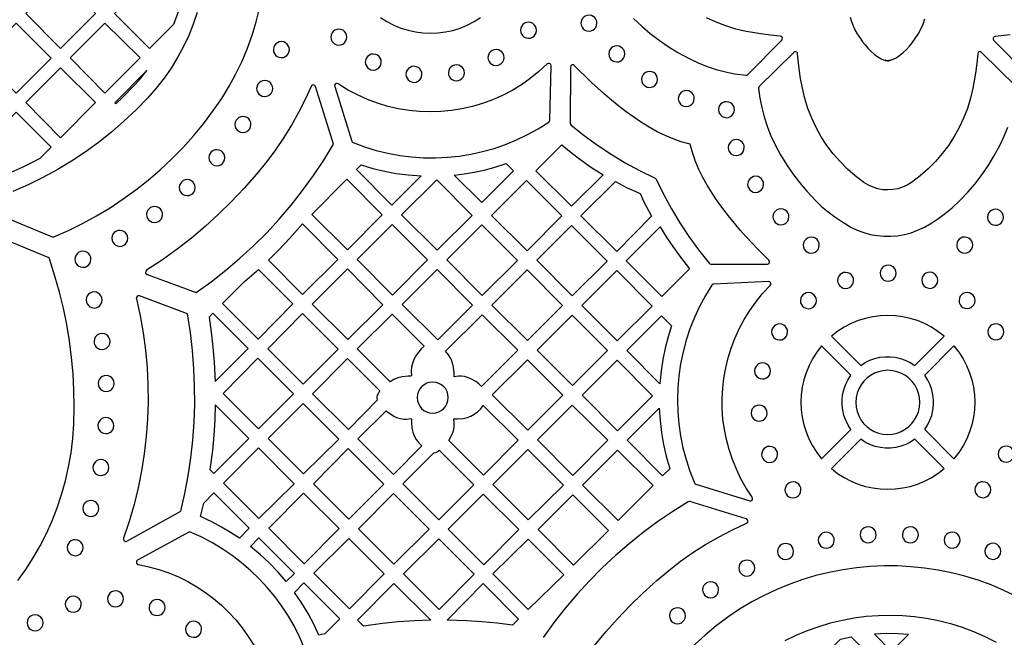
# Model space of a CAD drawing. Header units: millimetres. Extents: x -1176 to 822, y -1617 to -119.
# Tile 54 of 119: x -689 to -482, y -357 to -227. Entities that reach past the tile are written whole.
import ezdxf

# ---------------------------------------------------------------- set-up
doc = ezdxf.new("R2010")
doc.units = ezdxf.units.MM
doc.layers.add('pattern', color=5, linetype='Continuous', true_color=0x0000ff)

msp = doc.modelspace()

# ---------------------------------------------------------------- linework, layer by layer
at = {"layer": 'pattern'}
for points in [[(-680.83, -217.92), (-673.53, -225.32), (-680.88, -232.68), (-688.18, -225.29)], [(-655.87, -224.21), (-656.19, -225.17), (-657.1, -227.58), (-662.18, -232.68), (-669.49, -225.28), (-662.18, -217.94)], [(-571.35, -227.33), (-571.29, -227.77), (-571.13, -228.17), (-570.88, -228.5), (-570.55, -228.77), (-570.16, -228.95), (-569.66, -229.02), (-569.23, -228.96), (-568.83, -228.8), (-568.5, -228.55), (-568.23, -228.22), (-568.05, -227.83), (-567.98, -227.33), (-568.04, -226.9), (-568.2, -226.5), (-568.45, -226.16), (-568.78, -225.9), (-569.17, -225.72), (-569.66, -225.65), (-570.1, -225.71), (-570.5, -225.87), (-570.83, -226.12), (-571.1, -226.45), (-571.27, -226.83)], [(-690.22, -242.07), (-697.53, -234.67), (-690.18, -227.3), (-682.88, -234.7)], [(-671.52, -227.32), (-664.14, -234.66), (-671.53, -242.06), (-678.84, -234.66)], [(-584.08, -228.83), (-584.02, -229.27), (-583.86, -229.66), (-583.6, -230), (-583.28, -230.26), (-582.89, -230.44), (-582.39, -230.51), (-581.95, -230.46), (-581.56, -230.3), (-581.22, -230.04), (-580.96, -229.72), (-580.78, -229.33), (-580.71, -228.83), (-580.76, -228.39), (-580.93, -228), (-581.18, -227.66), (-581.5, -227.39), (-581.89, -227.22), (-582.39, -227.14), (-582.83, -227.2), (-583.22, -227.36), (-583.56, -227.61), (-583.82, -227.94), (-584, -228.33)], [(-624, -230.26), (-623.94, -230.7), (-623.78, -231.09), (-623.52, -231.43), (-623.2, -231.69), (-622.81, -231.87), (-622.31, -231.95), (-621.87, -231.89), (-621.48, -231.73), (-621.14, -231.47), (-620.88, -231.15), (-620.7, -230.76), (-620.63, -230.26), (-620.68, -229.82), (-620.85, -229.43), (-621.1, -229.09), (-621.42, -228.83), (-621.81, -228.65), (-622.31, -228.57), (-622.75, -228.63), (-623.14, -228.79), (-623.48, -229.05), (-623.74, -229.37), (-623.92, -229.76)], [(-636.09, -232.91), (-636.04, -233.34), (-635.87, -233.74), (-635.62, -234.08), (-635.29, -234.34), (-634.91, -234.52), (-634.41, -234.59), (-633.97, -234.53), (-633.58, -234.37), (-633.24, -234.12), (-632.97, -233.79), (-632.8, -233.41), (-632.72, -232.91), (-632.78, -232.47), (-632.94, -232.07), (-633.19, -231.74), (-633.52, -231.47), (-633.91, -231.29), (-634.41, -231.22), (-634.85, -231.28), (-635.24, -231.44), (-635.58, -231.69), (-635.84, -232.02), (-636.02, -232.41)], [(-616.74, -235.51), (-616.68, -235.94), (-616.52, -236.34), (-616.27, -236.68), (-615.94, -236.94), (-615.55, -237.12), (-615.05, -237.19), (-614.61, -237.14), (-614.22, -236.97), (-613.88, -236.72), (-613.62, -236.39), (-613.44, -236.01), (-613.37, -235.51), (-613.43, -235.07), (-613.59, -234.67), (-613.84, -234.34), (-614.17, -234.07), (-614.55, -233.9), (-615.05, -233.82), (-615.49, -233.88), (-615.88, -234.04), (-616.22, -234.29), (-616.49, -234.62), (-616.66, -235.01)], [(-590.92, -234.55), (-590.86, -234.99), (-590.7, -235.39), (-590.44, -235.72), (-590.12, -235.99), (-589.73, -236.16), (-589.23, -236.24), (-588.79, -236.18), (-588.4, -236.02), (-588.06, -235.77), (-587.8, -235.44), (-587.62, -235.05), (-587.55, -234.55), (-587.6, -234.11), (-587.76, -233.72), (-588.02, -233.38), (-588.34, -233.12), (-588.73, -232.94), (-589.23, -232.87), (-589.67, -232.92), (-590.06, -233.09), (-590.4, -233.34), (-590.66, -233.66), (-590.84, -234.05)], [(-565.51, -233.81), (-565.45, -234.24), (-565.29, -234.64), (-565.04, -234.98), (-564.71, -235.24), (-564.32, -235.42), (-563.82, -235.49), (-563.39, -235.44), (-562.99, -235.27), (-562.66, -235.02), (-562.39, -234.69), (-562.21, -234.31), (-562.14, -233.81), (-562.2, -233.37), (-562.36, -232.97), (-562.61, -232.64), (-562.94, -232.37), (-563.32, -232.2), (-563.82, -232.12), (-564.26, -232.18), (-564.66, -232.34), (-564.99, -232.59), (-565.26, -232.92), (-565.43, -233.31)], [(-619.32, -252.46), (-616.91, -253.35), (-614.46, -254.1), (-611.99, -254.71), (-609.5, -255.17), (-607, -255.48), (-604.49, -255.65), (-601.98, -255.68), (-599.47, -255.56), (-596.98, -255.3), (-594.5, -254.9), (-592.05, -254.36), (-589.63, -253.68), (-587.24, -252.85), (-584.9, -251.89), (-582.61, -250.79), (-580.37, -249.56), (-578.13, -248.14), (-577.98, -247.99), (-577.92, -247.76), (-577.65, -236.28), (-577.7, -236.05), (-577.84, -235.88), (-578.03, -235.79), (-578.25, -235.8), (-578.47, -235.92), (-580.2, -237.52), (-582.01, -238.98), (-583.9, -240.31), (-585.86, -241.5), (-587.87, -242.55), (-589.94, -243.46), (-592.06, -244.23), (-594.21, -244.87), (-596.4, -245.36), (-598.61, -245.72), (-600.83, -245.93), (-603.07, -246), (-605.31, -245.92), (-607.54, -245.71), (-609.77, -245.34), (-611.97, -244.84), (-614.15, -244.19), (-616.29, -243.39), (-618.4, -242.44), (-620.45, -241.35), (-622.46, -240.1), (-622.69, -240.02), (-622.91, -240.06), (-623.09, -240.19), (-623.19, -240.39), (-623.18, -240.65), (-619.6, -252.15), (-619.52, -252.31)], [(-599.25, -237.79), (-599.2, -238.22), (-599.03, -238.62), (-598.78, -238.96), (-598.45, -239.22), (-598.07, -239.4), (-597.57, -239.47), (-597.13, -239.42), (-596.74, -239.25), (-596.4, -239), (-596.14, -238.67), (-595.96, -238.29), (-595.88, -237.79), (-595.94, -237.35), (-596.1, -236.95), (-596.35, -236.62), (-596.68, -236.35), (-597.07, -236.18), (-597.57, -236.1), (-598, -236.16), (-598.4, -236.32), (-598.74, -236.57), (-599, -236.9), (-599.18, -237.29)], [(-573.6, -248.45), (-573.57, -248.62), (-573.42, -248.82), (-570.68, -250.98), (-567.87, -253.02), (-565, -254.92), (-562.04, -256.7), (-559, -258.36), (-555.75, -259.96), (-555.68, -260), (-555.52, -260.19), (-553.98, -263.33), (-552.32, -266.38), (-550.55, -269.33), (-548.65, -272.21), (-546.62, -275.02), (-544.38, -277.87), (-544.25, -277.99), (-544.01, -278.05), (-532.13, -278.05), (-531.91, -277.99), (-531.74, -277.85), (-531.66, -277.66), (-531.66, -277.44), (-531.79, -277.22), (-532.92, -276.11), (-534.1, -274.91), (-535.32, -273.63), (-536.57, -272.28), (-537.82, -270.87), (-539.07, -269.41), (-540.31, -267.89), (-541.51, -266.33), (-542.66, -264.73), (-543.76, -263.11), (-544.78, -261.46), (-545.71, -259.79), (-546.54, -258.12), (-547.25, -256.45), (-547.83, -254.78), (-548.27, -253.08), (-548.32, -252.93), (-548.4, -252.82), (-548.63, -252.71), (-550.29, -252.28), (-551.96, -251.71), (-553.64, -251), (-555.31, -250.17), (-556.98, -249.24), (-558.62, -248.22), (-560.25, -247.13), (-561.85, -245.98), (-563.41, -244.77), (-564.92, -243.54), (-566.39, -242.29), (-567.8, -241.03), (-569.15, -239.79), (-570.43, -238.57), (-571.63, -237.38), (-572.77, -236.23), (-572.96, -236.11), (-573.18, -236.09), (-573.37, -236.17), (-573.52, -236.32), (-573.59, -236.57)], [(-507.36, -235.15), (-507.04, -235.22), (-506.73, -235.24), (-506.21, -235.15), (-506.53, -235.22), (-506.84, -235.24)], [(-688.18, -244.04), (-680.87, -236.71), (-673.49, -244.04), (-680.87, -251.45)], [(-662.69, -237.29), (-669.48, -244.11), (-669.25, -244.34), (-667.82, -242.98), (-665.37, -240.46), (-664.32, -239.3)], [(-608.18, -238.1), (-608.12, -238.54), (-607.96, -238.93), (-607.71, -239.27), (-607.38, -239.53), (-607, -239.71), (-606.5, -239.79), (-606.06, -239.73), (-605.66, -239.57), (-605.33, -239.32), (-605.06, -238.99), (-604.89, -238.6), (-604.81, -238.1), (-604.87, -237.66), (-605.03, -237.27), (-605.28, -236.93), (-605.61, -236.67), (-606, -236.49), (-606.5, -236.41), (-606.93, -236.47), (-607.33, -236.63), (-607.67, -236.89), (-607.93, -237.21), (-608.11, -237.6)], [(-558.6, -239.17), (-558.54, -239.61), (-558.38, -240.01), (-558.13, -240.34), (-557.8, -240.61), (-557.42, -240.79), (-556.92, -240.86), (-556.48, -240.8), (-556.08, -240.64), (-555.75, -240.39), (-555.48, -240.06), (-555.31, -239.67), (-555.23, -239.17), (-555.29, -238.74), (-555.45, -238.34), (-555.7, -238.01), (-556.03, -237.74), (-556.42, -237.56), (-556.92, -237.49), (-557.35, -237.55), (-557.75, -237.71), (-558.09, -237.96), (-558.35, -238.29), (-558.53, -238.67)], [(-639.6, -241.07), (-639.54, -241.51), (-639.38, -241.91), (-639.13, -242.24), (-638.8, -242.51), (-638.41, -242.68), (-637.91, -242.76), (-637.47, -242.7), (-637.08, -242.54), (-636.74, -242.29), (-636.48, -241.96), (-636.3, -241.57), (-636.23, -241.07), (-636.28, -240.64), (-636.45, -240.24), (-636.7, -239.9), (-637.03, -239.64), (-637.41, -239.46), (-637.91, -239.39), (-638.35, -239.44), (-638.74, -239.61), (-639.08, -239.86), (-639.35, -240.19), (-639.52, -240.57)], [(-550.87, -243.2), (-550.81, -243.64), (-550.65, -244.03), (-550.4, -244.37), (-550.07, -244.63), (-549.68, -244.81), (-549.18, -244.89), (-548.74, -244.83), (-548.35, -244.67), (-548.01, -244.41), (-547.75, -244.09), (-547.57, -243.7), (-547.5, -243.2), (-547.55, -242.76), (-547.72, -242.37), (-547.97, -242.03), (-548.3, -241.77), (-548.68, -241.59), (-549.18, -241.51), (-549.62, -241.57), (-550.01, -241.73), (-550.35, -241.99), (-550.62, -242.31), (-550.79, -242.7)], [(-542.43, -245.54), (-542.37, -245.98), (-542.21, -246.37), (-541.95, -246.71), (-541.63, -246.98), (-541.24, -247.15), (-540.74, -247.23), (-540.3, -247.17), (-539.91, -247.01), (-539.57, -246.76), (-539.31, -246.43), (-539.13, -246.04), (-539.06, -245.54), (-539.11, -245.1), (-539.28, -244.71), (-539.53, -244.37), (-539.85, -244.11), (-540.24, -243.93), (-540.74, -243.86), (-541.18, -243.91), (-541.57, -244.08), (-541.91, -244.33), (-542.17, -244.65), (-542.35, -245.04)], [(-691.98, -259.05), (-697.53, -253.43), (-690.22, -246.09), (-682.84, -253.43), (-685.2, -255.79), (-686.99, -256.73), (-688.8, -257.62)], [(-644.18, -248.66), (-644.12, -249.09), (-643.96, -249.49), (-643.7, -249.83), (-643.38, -250.09), (-642.99, -250.27), (-642.49, -250.34), (-642.05, -250.29), (-641.66, -250.12), (-641.32, -249.87), (-641.06, -249.54), (-640.88, -249.16), (-640.81, -248.66), (-640.86, -248.22), (-641.03, -247.82), (-641.28, -247.49), (-641.6, -247.22), (-641.99, -247.05), (-642.49, -246.97), (-642.93, -247.03), (-643.32, -247.19), (-643.66, -247.44), (-643.92, -247.77), (-644.1, -248.16)], [(-540.36, -253.52), (-540.3, -253.96), (-540.14, -254.35), (-539.88, -254.69), (-539.56, -254.96), (-539.17, -255.13), (-538.67, -255.21), (-538.23, -255.15), (-537.84, -254.99), (-537.5, -254.74), (-537.24, -254.41), (-537.06, -254.02), (-536.99, -253.52), (-537.04, -253.08), (-537.2, -252.69), (-537.46, -252.35), (-537.78, -252.09), (-538.17, -251.91), (-538.67, -251.84), (-539.11, -251.89), (-539.5, -252.06), (-539.84, -252.31), (-540.1, -252.64), (-540.28, -253.02)], [(-649.67, -255.65), (-649.61, -256.09), (-649.45, -256.48), (-649.2, -256.82), (-648.87, -257.08), (-648.49, -257.26), (-647.98, -257.34), (-647.55, -257.28), (-647.15, -257.12), (-646.82, -256.87), (-646.55, -256.54), (-646.37, -256.15), (-646.3, -255.65), (-646.36, -255.21), (-646.52, -254.82), (-646.77, -254.48), (-647.1, -254.22), (-647.49, -254.04), (-647.98, -253.97), (-648.42, -254.02), (-648.82, -254.18), (-649.16, -254.44), (-649.42, -254.76), (-649.6, -255.15)], [(-566.7, -259.23), (-573.34, -265.87), (-580.82, -258.4), (-575.37, -252.94), (-573.42, -254.57), (-571.41, -256.1), (-569.34, -257.55)], [(-598.03, -259.3), (-595.9, -259.04), (-593.8, -258.69), (-591.73, -258.25), (-589.68, -257.71), (-587.06, -256.89), (-585.55, -258.4), (-592.24, -265.09)], [(-617.61, -257.18), (-615.16, -257.91), (-612.69, -258.5), (-610.21, -258.96), (-607.7, -259.29), (-604.96, -259.49), (-611.14, -265.66), (-618.58, -258.15)], [(-655.89, -261.95), (-655.83, -262.39), (-655.67, -262.78), (-655.42, -263.12), (-655.09, -263.38), (-654.71, -263.56), (-654.21, -263.63), (-653.77, -263.58), (-653.37, -263.41), (-653.04, -263.16), (-652.77, -262.84), (-652.6, -262.45), (-652.52, -261.95), (-652.58, -261.51), (-652.74, -261.12), (-652.99, -260.78), (-653.32, -260.51), (-653.71, -260.34), (-654.21, -260.26), (-654.64, -260.32), (-655.04, -260.48), (-655.38, -260.73), (-655.64, -261.06), (-655.82, -261.45)], [(-628.02, -267.58), (-620.6, -260.18), (-613.16, -267.69), (-620.5, -275.02)], [(-594.26, -267.79), (-601.6, -275.13), (-609.11, -267.69), (-601.7, -260.28)], [(-590.21, -267.79), (-582.84, -260.42), (-575.36, -267.9), (-582.7, -275.23)], [(-556.51, -267.97), (-563.84, -275.37), (-571.36, -267.86), (-564.12, -260.69), (-561.76, -261.9), (-558.9, -263.19), (-558.09, -264.91)], [(-536.28, -261.26), (-536.22, -261.69), (-536.06, -262.09), (-535.81, -262.43), (-535.48, -262.69), (-535.09, -262.87), (-534.59, -262.94), (-534.16, -262.88), (-533.76, -262.72), (-533.43, -262.47), (-533.16, -262.14), (-532.99, -261.76), (-532.91, -261.26), (-532.97, -260.82), (-533.13, -260.42), (-533.38, -260.09), (-533.71, -259.82), (-534.09, -259.64), (-534.59, -259.57), (-535.03, -259.63), (-535.43, -259.79), (-535.76, -260.04), (-536.03, -260.37), (-536.2, -260.76)], [(-662.77, -267.61), (-662.71, -268.05), (-662.55, -268.44), (-662.29, -268.78), (-661.97, -269.04), (-661.58, -269.22), (-661.08, -269.3), (-660.64, -269.24), (-660.25, -269.08), (-659.91, -268.82), (-659.65, -268.5), (-659.47, -268.11), (-659.4, -267.61), (-659.45, -267.17), (-659.62, -266.78), (-659.87, -266.44), (-660.19, -266.18), (-660.58, -266), (-661.08, -265.92), (-661.52, -265.98), (-661.91, -266.14), (-662.25, -266.39), (-662.51, -266.72), (-662.69, -267.11)], [(-530.95, -268.09), (-530.89, -268.53), (-530.73, -268.92), (-530.48, -269.26), (-530.15, -269.52), (-529.77, -269.7), (-529.27, -269.78), (-528.83, -269.72), (-528.43, -269.56), (-528.1, -269.3), (-527.83, -268.98), (-527.66, -268.59), (-527.58, -268.09), (-527.64, -267.65), (-527.8, -267.26), (-528.05, -266.92), (-528.38, -266.66), (-528.77, -266.48), (-529.27, -266.4), (-529.7, -266.46), (-530.1, -266.62), (-530.44, -266.88), (-530.7, -267.2), (-530.88, -267.59)], [(-485.81, -268.19), (-485.75, -268.63), (-485.59, -269.03), (-485.34, -269.36), (-485.01, -269.63), (-484.62, -269.8), (-484.12, -269.88), (-483.69, -269.82), (-483.29, -269.66), (-482.95, -269.41), (-482.69, -269.08), (-482.51, -268.69), (-482.44, -268.19), (-482.5, -267.75), (-482.66, -267.36), (-482.91, -267.02), (-483.24, -266.76), (-483.62, -266.58), (-484.12, -266.51), (-484.56, -266.56), (-484.95, -266.73), (-485.29, -266.98), (-485.56, -267.31), (-485.73, -267.69)], [(-670.09, -272.62), (-670.03, -273.06), (-669.87, -273.45), (-669.62, -273.79), (-669.29, -274.06), (-668.9, -274.23), (-668.4, -274.31), (-667.97, -274.25), (-667.57, -274.09), (-667.23, -273.84), (-666.97, -273.51), (-666.79, -273.12), (-666.72, -272.62), (-666.77, -272.18), (-666.94, -271.79), (-667.19, -271.45), (-667.52, -271.19), (-667.9, -271.01), (-668.4, -270.94), (-668.84, -270.99), (-669.24, -271.16), (-669.57, -271.41), (-669.84, -271.74), (-670.01, -272.12)], [(-637.14, -277.22), (-634.85, -274.94), (-632.63, -272.6), (-629.98, -269.59), (-622.55, -277.1), (-629.94, -284.42)], [(-618.47, -277.05), (-611.1, -269.68), (-603.66, -277.18), (-611.03, -284.56)], [(-599.57, -277.15), (-592.24, -269.81), (-584.73, -277.26), (-592.13, -284.66)], [(-573.23, -284.76), (-580.67, -277.25), (-573.34, -269.92), (-565.86, -277.4)], [(-554.69, -270.2), (-553.4, -272.28), (-552.05, -274.31), (-550.64, -276.29), (-548.54, -279.01), (-554.34, -284.87), (-561.82, -277.39)], [(-524.57, -274.06), (-524.51, -274.5), (-524.35, -274.89), (-524.09, -275.23), (-523.77, -275.49), (-523.38, -275.67), (-522.88, -275.74), (-522.44, -275.69), (-522.05, -275.52), (-521.71, -275.27), (-521.45, -274.95), (-521.27, -274.56), (-521.2, -274.06), (-521.25, -273.62), (-521.42, -273.23), (-521.67, -272.89), (-521.99, -272.62), (-522.38, -272.45), (-522.88, -272.37), (-523.32, -272.43), (-523.71, -272.59), (-524.05, -272.84), (-524.31, -273.17), (-524.49, -273.56)], [(-492.28, -274.03), (-492.22, -274.47), (-492.06, -274.87), (-491.81, -275.2), (-491.48, -275.47), (-491.09, -275.65), (-490.59, -275.72), (-490.16, -275.66), (-489.76, -275.5), (-489.43, -275.25), (-489.16, -274.92), (-488.99, -274.53), (-488.91, -274.03), (-488.97, -273.6), (-489.13, -273.2), (-489.38, -272.86), (-489.71, -272.6), (-490.09, -272.42), (-490.59, -272.35), (-491.03, -272.41), (-491.43, -272.57), (-491.76, -272.82), (-492.03, -273.15), (-492.2, -273.53)], [(-677.85, -277.03), (-677.79, -277.47), (-677.63, -277.86), (-677.37, -278.2), (-677.05, -278.47), (-676.66, -278.64), (-676.16, -278.72), (-675.72, -278.66), (-675.33, -278.5), (-674.99, -278.25), (-674.73, -277.92), (-674.55, -277.53), (-674.47, -277.03), (-674.53, -276.59), (-674.69, -276.2), (-674.95, -275.86), (-675.27, -275.6), (-675.66, -275.42), (-676.16, -275.35), (-676.6, -275.4), (-676.99, -275.57), (-677.33, -275.82), (-677.59, -276.15), (-677.77, -276.53)], [(-639.23, -279.17), (-631.96, -286.44), (-639.3, -293.85), (-646.82, -286.34), (-642.15, -281.72)], [(-620.44, -293.92), (-627.89, -286.46), (-620.5, -279.07), (-613.04, -286.6)], [(-594.16, -286.68), (-601.5, -294.02), (-609.01, -286.58), (-601.6, -279.17)], [(-582.7, -279.28), (-575.26, -286.79), (-582.6, -294.12), (-590.11, -286.68)], [(-571.19, -286.77), (-563.84, -279.42), (-556.38, -286.87), (-563.74, -294.22)], [(-508.39, -279.96), (-508.33, -280.4), (-508.17, -280.79), (-507.92, -281.13), (-507.59, -281.4), (-507.2, -281.57), (-506.71, -281.65), (-506.27, -281.59), (-505.87, -281.43), (-505.54, -281.18), (-505.27, -280.85), (-505.1, -280.46), (-505.02, -279.96), (-505.08, -279.52), (-505.24, -279.13), (-505.49, -278.79), (-505.82, -278.53), (-506.21, -278.35), (-506.71, -278.28), (-507.14, -278.33), (-507.54, -278.5), (-507.88, -278.75), (-508.14, -279.07), (-508.32, -279.46)], [(-543.8, -282.46), (-545.16, -284.68), (-546.39, -286.96), (-547.47, -289.29), (-548.41, -291.67), (-549.21, -294.09), (-549.87, -296.55), (-550.38, -299.03), (-550.75, -301.54), (-550.97, -304.07), (-551.05, -306.6), (-550.98, -309.14), (-550.76, -311.67), (-550.4, -314.2), (-549.89, -316.7), (-549.23, -319.19), (-548.43, -321.65), (-547.45, -324.11), (-547.37, -324.25), (-547.15, -324.38), (-535.85, -327.88), (-535.6, -327.89), (-535.4, -327.79), (-535.26, -327.61), (-535.22, -327.39), (-535.31, -327.14), (-536.56, -325.23), (-537.68, -323.27), (-538.65, -321.25), (-539.49, -319.2), (-540.19, -317.1), (-540.75, -314.98), (-541.18, -312.84), (-541.47, -310.69), (-541.63, -308.52), (-541.65, -306.35), (-541.53, -304.19), (-541.28, -302.04), (-540.9, -299.9), (-540.39, -297.79), (-539.74, -295.72), (-538.96, -293.68), (-538.05, -291.68), (-537.01, -289.74), (-535.85, -287.85), (-534.55, -286.03), (-533.12, -284.27), (-531.52, -282.55), (-531.39, -282.35), (-531.38, -282.13), (-531.46, -281.93), (-531.63, -281.79), (-531.88, -281.73), (-543.42, -282.25), (-543.61, -282.29)], [(-517.34, -281.48), (-517.29, -281.92), (-517.12, -282.31), (-516.87, -282.65), (-516.54, -282.92), (-516.16, -283.09), (-515.66, -283.17), (-515.22, -283.11), (-514.83, -282.95), (-514.49, -282.7), (-514.22, -282.37), (-514.05, -281.98), (-513.97, -281.48), (-514.03, -281.04), (-514.19, -280.65), (-514.44, -280.31), (-514.77, -280.05), (-515.16, -279.87), (-515.66, -279.8), (-516.09, -279.85), (-516.49, -280.02), (-516.83, -280.27), (-517.09, -280.59), (-517.27, -280.98)], [(-499.64, -281.46), (-499.58, -281.9), (-499.42, -282.29), (-499.17, -282.63), (-498.84, -282.89), (-498.45, -283.07), (-497.95, -283.15), (-497.51, -283.09), (-497.12, -282.93), (-496.78, -282.67), (-496.52, -282.35), (-496.34, -281.96), (-496.27, -281.46), (-496.32, -281.02), (-496.49, -280.63), (-496.74, -280.29), (-497.06, -280.03), (-497.45, -279.85), (-497.95, -279.77), (-498.39, -279.83), (-498.78, -279.99), (-499.12, -280.25), (-499.39, -280.57), (-499.56, -280.96)], [(-675.49, -285.6), (-675.43, -286.04), (-675.27, -286.43), (-675.02, -286.77), (-674.69, -287.04), (-674.3, -287.21), (-673.8, -287.29), (-673.37, -287.23), (-672.97, -287.07), (-672.63, -286.82), (-672.37, -286.49), (-672.19, -286.1), (-672.12, -285.6), (-672.18, -285.16), (-672.34, -284.77), (-672.59, -284.43), (-672.92, -284.17), (-673.3, -283.99), (-673.8, -283.92), (-674.24, -283.97), (-674.63, -284.14), (-674.97, -284.39), (-675.24, -284.71), (-675.41, -285.1)], [(-525.18, -285.74), (-525.12, -286.18), (-524.96, -286.58), (-524.71, -286.91), (-524.38, -287.18), (-523.99, -287.35), (-523.49, -287.43), (-523.05, -287.37), (-522.66, -287.21), (-522.32, -286.96), (-522.06, -286.63), (-521.88, -286.24), (-521.81, -285.74), (-521.87, -285.31), (-522.03, -284.91), (-522.28, -284.57), (-522.61, -284.31), (-522.99, -284.13), (-523.49, -284.06), (-523.93, -284.12), (-524.32, -284.28), (-524.66, -284.53), (-524.93, -284.86), (-525.1, -285.24)], [(-491.78, -285.71), (-491.73, -286.15), (-491.57, -286.55), (-491.31, -286.88), (-490.99, -287.15), (-490.6, -287.33), (-490.1, -287.4), (-489.66, -287.34), (-489.27, -287.18), (-488.93, -286.93), (-488.67, -286.6), (-488.49, -286.21), (-488.41, -285.71), (-488.47, -285.28), (-488.63, -284.88), (-488.89, -284.55), (-489.21, -284.28), (-489.6, -284.1), (-490.1, -284.03), (-490.54, -284.09), (-490.93, -284.25), (-491.27, -284.5), (-491.53, -284.83), (-491.71, -285.21)], [(-648.33, -302.79), (-641.41, -295.79), (-648.79, -288.41), (-649.61, -289.24), (-649.15, -292.39), (-648.79, -295.55), (-648.53, -298.72)], [(-637.27, -295.88), (-629.94, -288.47), (-622.46, -295.94), (-629.8, -303.35)], [(-604.38, -295.34), (-604.96, -295.9), (-605.47, -296.49), (-605.93, -297.12), (-606.51, -298.14), (-606.84, -298.96), (-607.03, -299.77), (-607.08, -300.6), (-606.99, -301.5), (-607.14, -301.66), (-607.75, -301.66), (-608.96, -301.77), (-609.86, -301.99), (-610.7, -302.32), (-611.54, -302.81), (-618.45, -295.9), (-611.07, -288.59)], [(-592.26, -303.78), (-592.87, -303.25), (-593.51, -302.78), (-594.54, -302.19), (-595.2, -301.91), (-595.84, -301.73), (-596.49, -301.63), (-597.16, -301.63), (-598.06, -301.75), (-598.05, -300.94), (-598.17, -299.75), (-598.39, -298.8), (-598.73, -297.94), (-599.21, -297.15), (-599.83, -296.4), (-592.13, -288.71), (-584.62, -296.15)], [(-573.23, -288.81), (-565.75, -296.23), (-573.14, -303.62), (-580.59, -296.17)], [(-552.27, -291.02), (-553.02, -293.37), (-553.64, -295.73), (-554.13, -298.11), (-554.5, -300.51), (-554.78, -303.25), (-561.71, -296.25), (-554.38, -288.91)], [(-494.9, -293.24), (-496.22, -292.21), (-497.6, -291.32), (-499.04, -290.57), (-500.53, -289.95), (-502.05, -289.48), (-503.61, -289.13), (-505.18, -288.93), (-506.76, -288.86), (-508.34, -288.92), (-509.92, -289.13), (-511.47, -289.47), (-513, -289.94), (-514.48, -290.56), (-515.93, -291.31), (-517.31, -292.19), (-518.65, -293.24), (-512.49, -299.4), (-511.54, -298.79), (-510.55, -298.29), (-509.51, -297.92), (-508.45, -297.67), (-507.37, -297.54), (-506.28, -297.54), (-505.2, -297.65), (-504.14, -297.89), (-503.1, -298.25), (-502.1, -298.74), (-501.07, -299.4)], [(-531.23, -292.33), (-531.18, -292.77), (-531.01, -293.17), (-530.76, -293.5), (-530.43, -293.77), (-530.05, -293.94), (-529.55, -294.02), (-529.11, -293.96), (-528.72, -293.8), (-528.38, -293.55), (-528.12, -293.22), (-527.94, -292.83), (-527.86, -292.33), (-527.92, -291.89), (-528.08, -291.5), (-528.33, -291.16), (-528.66, -290.9), (-529.05, -290.72), (-529.55, -290.65), (-529.98, -290.7), (-530.38, -290.87), (-530.72, -291.12), (-530.98, -291.44), (-531.16, -291.83)], [(-485.73, -292.3), (-485.67, -292.74), (-485.51, -293.13), (-485.25, -293.47), (-484.93, -293.73), (-484.54, -293.91), (-484.04, -293.99), (-483.6, -293.93), (-483.21, -293.77), (-482.87, -293.52), (-482.61, -293.19), (-482.43, -292.8), (-482.35, -292.3), (-482.41, -291.86), (-482.57, -291.47), (-482.83, -291.13), (-483.15, -290.87), (-483.54, -290.69), (-484.04, -290.61), (-484.48, -290.67), (-484.87, -290.83), (-485.21, -291.09), (-485.47, -291.41), (-485.65, -291.8)], [(-673.83, -294.33), (-673.77, -294.77), (-673.61, -295.17), (-673.36, -295.5), (-673.03, -295.77), (-672.64, -295.94), (-672.14, -296.02), (-671.7, -295.96), (-671.31, -295.8), (-670.97, -295.55), (-670.71, -295.22), (-670.53, -294.83), (-670.46, -294.33), (-670.51, -293.89), (-670.68, -293.5), (-670.93, -293.16), (-671.26, -292.9), (-671.64, -292.72), (-672.14, -292.65), (-672.58, -292.7), (-672.97, -292.87), (-673.31, -293.12), (-673.58, -293.44), (-673.75, -293.83)], [(-520.7, -319.03), (-514.53, -312.87), (-515.15, -311.92), (-515.64, -310.92), (-516.01, -309.89), (-516.26, -308.83), (-516.39, -307.75), (-516.39, -306.66), (-516.28, -305.58), (-516.04, -304.52), (-515.68, -303.48), (-515.2, -302.48), (-514.53, -301.45), (-520.7, -295.28), (-521.72, -296.6), (-522.61, -297.98), (-523.36, -299.42), (-523.98, -300.91), (-524.46, -302.43), (-524.8, -303.99), (-525.01, -305.56), (-525.07, -307.14), (-525.01, -308.72), (-524.8, -310.29), (-524.47, -311.85), (-523.99, -313.37), (-523.38, -314.86), (-522.63, -316.3), (-521.74, -317.69)], [(-499.02, -312.87), (-498.41, -311.92), (-497.91, -310.92), (-497.54, -309.89), (-497.29, -308.83), (-497.16, -307.75), (-497.16, -306.66), (-497.28, -305.58), (-497.51, -304.52), (-497.87, -303.48), (-498.36, -302.48), (-499.02, -301.45), (-492.86, -295.28), (-491.83, -296.6), (-490.94, -297.98), (-490.19, -299.42), (-489.58, -300.91), (-489.1, -302.43), (-488.75, -303.99), (-488.55, -305.56), (-488.48, -307.14), (-488.55, -308.72), (-488.75, -310.29), (-489.09, -311.85), (-489.57, -313.37), (-490.18, -314.86), (-490.93, -316.3), (-491.81, -317.69), (-492.86, -319.03)], [(-639.34, -297.86), (-631.86, -305.34), (-639.2, -312.75), (-646.67, -305.27)], [(-614.17, -306.64), (-614.24, -306.35), (-614.25, -306.08), (-614.14, -305.64), (-614.05, -305.42), (-613.65, -304.74), (-620.48, -297.92), (-627.82, -305.33), (-620.3, -312.84)], [(-582.52, -313), (-590.01, -305.58), (-582.63, -298.21), (-575.14, -305.63)], [(-563.67, -313.16), (-571.12, -305.65), (-563.74, -298.28), (-556.3, -305.78)], [(-534.82, -300.54), (-534.76, -300.98), (-534.6, -301.37), (-534.35, -301.71), (-534.02, -301.97), (-533.64, -302.15), (-533.14, -302.23), (-532.7, -302.17), (-532.3, -302.01), (-531.97, -301.75), (-531.7, -301.43), (-531.53, -301.04), (-531.45, -300.54), (-531.51, -300.1), (-531.67, -299.71), (-531.92, -299.37), (-532.25, -299.11), (-532.64, -298.93), (-533.14, -298.85), (-533.57, -298.91), (-533.97, -299.07), (-534.3, -299.32), (-534.57, -299.65), (-534.75, -300.04)], [(-513.52, -307.16), (-513.45, -308.15), (-513.23, -309.1), (-512.9, -309.99), (-512.44, -310.82), (-511.87, -311.57), (-511.21, -312.23), (-510.46, -312.8), (-509.64, -313.26), (-508.75, -313.61), (-507.8, -313.82), (-506.78, -313.9), (-505.78, -313.83), (-504.84, -313.61), (-503.94, -313.27), (-503.12, -312.82), (-502.37, -312.25), (-501.7, -311.59), (-501.13, -310.84), (-500.67, -310.02), (-500.33, -309.13), (-500.12, -308.18), (-500.04, -307.16), (-500.11, -306.16), (-500.32, -305.21), (-500.66, -304.32), (-501.12, -303.49), (-501.68, -302.74), (-502.34, -302.08), (-503.09, -301.51), (-503.92, -301.05), (-504.81, -300.71), (-505.75, -300.49), (-506.78, -300.41), (-507.77, -300.49), (-508.72, -300.7), (-509.61, -301.04), (-510.44, -301.49), (-511.19, -302.06), (-511.85, -302.72), (-512.42, -303.47), (-512.88, -304.29), (-513.23, -305.19), (-513.44, -306.13)], [(-672.96, -303.19), (-672.9, -303.63), (-672.74, -304.02), (-672.48, -304.36), (-672.16, -304.62), (-671.77, -304.8), (-671.27, -304.88), (-670.83, -304.82), (-670.44, -304.66), (-670.1, -304.4), (-669.84, -304.08), (-669.66, -303.69), (-669.59, -303.19), (-669.64, -302.75), (-669.81, -302.36), (-670.06, -302.02), (-670.38, -301.76), (-670.77, -301.58), (-671.27, -301.5), (-671.71, -301.56), (-672.1, -301.72), (-672.44, -301.98), (-672.7, -302.3), (-672.88, -302.69)], [(-605.82, -306.15), (-605.76, -306.81), (-605.57, -307.42), (-605.28, -307.97), (-604.88, -308.45), (-604.41, -308.85), (-603.86, -309.16), (-603.26, -309.35), (-602.55, -309.43), (-601.9, -309.36), (-601.29, -309.18), (-600.74, -308.88), (-600.25, -308.49), (-599.85, -308.01), (-599.55, -307.47), (-599.35, -306.86), (-599.28, -306.15), (-599.34, -305.5), (-599.53, -304.89), (-599.82, -304.34), (-600.22, -303.86), (-600.69, -303.46), (-601.24, -303.15), (-601.84, -302.96), (-602.55, -302.88), (-603.2, -302.95), (-603.81, -303.13), (-604.36, -303.43), (-604.85, -303.82), (-605.25, -304.3), (-605.55, -304.84), (-605.75, -305.45)], [(-648.31, -307.69), (-648.41, -310.89), (-648.61, -314.08), (-648.91, -317.26), (-649.44, -321.31), (-648.6, -322.15), (-641.26, -314.74)], [(-629.84, -307.36), (-622.32, -314.87), (-629.73, -322.21), (-637.17, -314.77)], [(-598.59, -314.16), (-598.31, -313.5), (-598.12, -312.86), (-598.03, -312.21), (-598.02, -311.54), (-598.14, -310.64), (-597.34, -310.65), (-596.14, -310.53), (-595.32, -310.34), (-594.54, -310.05), (-593.81, -309.66), (-593.14, -309.17), (-592.53, -308.6), (-591.91, -307.82), (-584.55, -315.11), (-591.86, -322.49), (-599.17, -315.18)], [(-565.68, -315.13), (-573.05, -322.57), (-580.52, -315.04), (-573.18, -307.71)], [(-552.67, -321.12), (-554.19, -322.64), (-561.61, -315.14), (-554.87, -308.4), (-554.71, -310.97), (-554.42, -313.5), (-553.99, -316), (-553.42, -318.48)], [(-535.54, -309.43), (-535.49, -309.87), (-535.32, -310.26), (-535.07, -310.6), (-534.75, -310.86), (-534.36, -311.04), (-533.86, -311.11), (-533.42, -311.06), (-533.03, -310.89), (-532.69, -310.64), (-532.43, -310.31), (-532.25, -309.93), (-532.17, -309.43), (-532.23, -308.99), (-532.39, -308.6), (-532.65, -308.26), (-532.97, -307.99), (-533.36, -307.82), (-533.86, -307.74), (-534.3, -307.8), (-534.69, -307.96), (-535.03, -308.21), (-535.29, -308.54), (-535.47, -308.93)], [(-673.01, -312.05), (-672.95, -312.49), (-672.79, -312.88), (-672.54, -313.22), (-672.21, -313.48), (-671.82, -313.66), (-671.32, -313.73), (-670.89, -313.68), (-670.49, -313.51), (-670.16, -313.26), (-669.89, -312.94), (-669.71, -312.55), (-669.64, -312.05), (-669.7, -311.61), (-669.86, -311.22), (-670.11, -310.88), (-670.44, -310.61), (-670.82, -310.44), (-671.32, -310.36), (-671.76, -310.42), (-672.16, -310.58), (-672.49, -310.83), (-672.76, -311.16), (-672.93, -311.55)], [(-612.36, -308.96), (-611.59, -309.52), (-610.56, -310.12), (-609.93, -310.38), (-609.3, -310.57), (-608.68, -310.67), (-608.04, -310.68), (-607.14, -310.58), (-607.04, -310.67), (-607.04, -311.38), (-606.93, -312.56), (-606.73, -313.44), (-606.44, -314.23), (-606.05, -314.96), (-605.54, -315.63), (-604.84, -316.32), (-610.8, -322.34), (-618.3, -314.84)], [(-518.65, -321.08), (-517.34, -322.1), (-515.95, -322.99), (-514.51, -323.74), (-513.03, -324.36), (-511.5, -324.84), (-509.95, -325.18), (-508.38, -325.38), (-506.79, -325.45), (-505.21, -325.39), (-503.64, -325.18), (-502.09, -324.84), (-500.56, -324.37), (-499.07, -323.75), (-497.63, -323.01), (-496.25, -322.12), (-494.9, -321.08), (-501.07, -314.91), (-502.01, -315.52), (-503.01, -316.02), (-504.04, -316.39), (-505.11, -316.64), (-506.18, -316.77), (-507.27, -316.77), (-508.35, -316.66), (-509.41, -316.42), (-510.45, -316.06), (-511.45, -315.57), (-512.49, -314.91)], [(-646.57, -324.17), (-639.23, -316.76), (-631.72, -324.27), (-639.13, -331.61)], [(-620.33, -316.86), (-612.82, -324.37), (-620.23, -331.71), (-627.67, -324.27)], [(-533.33, -318.11), (-533.27, -318.54), (-533.11, -318.94), (-532.86, -319.27), (-532.53, -319.54), (-532.14, -319.71), (-531.64, -319.79), (-531.21, -319.73), (-530.81, -319.57), (-530.48, -319.32), (-530.21, -318.99), (-530.03, -318.61), (-529.96, -318.11), (-530.02, -317.67), (-530.18, -317.27), (-530.43, -316.94), (-530.76, -316.67), (-531.14, -316.49), (-531.64, -316.42), (-532.08, -316.48), (-532.48, -316.64), (-532.81, -316.89), (-533.08, -317.22), (-533.25, -317.61)], [(-483.58, -318.06), (-483.52, -318.49), (-483.36, -318.89), (-483.1, -319.23), (-482.78, -319.49), (-482.39, -319.67), (-481.89, -319.74), (-481.45, -319.68), (-481.06, -319.52), (-480.72, -319.27), (-480.46, -318.94), (-480.28, -318.56), (-480.21, -318.06), (-480.26, -317.62), (-480.43, -317.22), (-480.68, -316.89), (-481, -316.62), (-481.39, -316.45), (-481.89, -316.37), (-482.33, -316.43), (-482.72, -316.59), (-483.06, -316.84), (-483.32, -317.17), (-483.5, -317.56)], [(-601.13, -317.26), (-601.36, -317.43), (-602, -317.75), (-602.39, -317.84), (-608.81, -324.33), (-601.28, -331.85), (-593.88, -324.52)], [(-582.43, -331.91), (-589.87, -324.48), (-582.55, -317.09), (-575.04, -324.6)], [(-556.19, -324.64), (-563.53, -332.05), (-571.03, -324.56), (-563.66, -317.19)], [(-674.06, -320.88), (-674, -321.32), (-673.84, -321.71), (-673.59, -322.05), (-673.26, -322.31), (-672.88, -322.49), (-672.38, -322.57), (-671.94, -322.51), (-671.54, -322.35), (-671.21, -322.09), (-670.94, -321.77), (-670.77, -321.38), (-670.69, -320.88), (-670.75, -320.44), (-670.91, -320.05), (-671.16, -319.71), (-671.49, -319.45), (-671.88, -319.27), (-672.38, -319.19), (-672.81, -319.25), (-673.21, -319.41), (-673.55, -319.66), (-673.81, -319.99), (-673.99, -320.38)], [(-528.42, -325.57), (-528.36, -326.01), (-528.2, -326.41), (-527.95, -326.74), (-527.62, -327.01), (-527.23, -327.18), (-526.73, -327.26), (-526.3, -327.2), (-525.9, -327.04), (-525.57, -326.79), (-525.3, -326.46), (-525.13, -326.07), (-525.05, -325.57), (-525.11, -325.14), (-525.27, -324.74), (-525.52, -324.4), (-525.85, -324.14), (-526.23, -323.96), (-526.73, -323.89), (-527.17, -323.95), (-527.57, -324.11), (-527.9, -324.36), (-528.17, -324.69), (-528.34, -325.07)], [(-488.47, -325.53), (-488.41, -325.97), (-488.25, -326.36), (-488, -326.7), (-487.67, -326.97), (-487.29, -327.14), (-486.79, -327.22), (-486.35, -327.16), (-485.95, -327), (-485.62, -326.75), (-485.35, -326.42), (-485.18, -326.03), (-485.1, -325.53), (-485.16, -325.09), (-485.32, -324.7), (-485.57, -324.36), (-485.9, -324.1), (-486.29, -323.92), (-486.79, -323.85), (-487.22, -323.9), (-487.62, -324.07), (-487.95, -324.32), (-488.22, -324.64), (-488.4, -325.03)], [(-643.24, -335.75), (-645.09, -334.54), (-646.97, -333.41), (-648.9, -332.37), (-651.4, -331.19), (-650.74, -328.37), (-648.61, -326.22), (-641.17, -333.65)], [(-629.59, -341.14), (-637.07, -333.67), (-629.73, -326.26), (-622.25, -333.74)], [(-610.83, -326.36), (-603.32, -333.87), (-610.73, -341.21), (-618.17, -333.77)], [(-599.27, -333.87), (-591.93, -326.46), (-584.45, -333.94), (-591.79, -341.35)], [(-565.54, -334.1), (-572.92, -341.41), (-580.38, -333.95), (-573.03, -326.61)], [(-676.19, -329.5), (-676.13, -329.94), (-675.97, -330.33), (-675.72, -330.67), (-675.39, -330.93), (-675, -331.11), (-674.5, -331.19), (-674.06, -331.13), (-673.67, -330.97), (-673.33, -330.72), (-673.07, -330.39), (-672.89, -330), (-672.82, -329.5), (-672.87, -329.06), (-673.04, -328.67), (-673.29, -328.33), (-673.62, -328.07), (-674, -327.89), (-674.5, -327.81), (-674.94, -327.87), (-675.34, -328.03), (-675.67, -328.29), (-675.94, -328.61), (-676.11, -329)], [(-512.61, -335.04), (-512.55, -335.47), (-512.39, -335.87), (-512.14, -336.21), (-511.81, -336.47), (-511.42, -336.65), (-510.92, -336.72), (-510.49, -336.67), (-510.09, -336.5), (-509.76, -336.25), (-509.49, -335.92), (-509.32, -335.54), (-509.24, -335.04), (-509.3, -334.6), (-509.46, -334.2), (-509.71, -333.87), (-510.04, -333.6), (-510.43, -333.43), (-510.92, -333.35), (-511.36, -333.41), (-511.76, -333.57), (-512.09, -333.82), (-512.36, -334.15), (-512.54, -334.54)], [(-503.72, -335.04), (-503.66, -335.48), (-503.5, -335.87), (-503.25, -336.21), (-502.92, -336.48), (-502.53, -336.65), (-502.04, -336.73), (-501.6, -336.67), (-501.2, -336.51), (-500.87, -336.26), (-500.6, -335.93), (-500.43, -335.54), (-500.35, -335.04), (-500.41, -334.6), (-500.57, -334.21), (-500.82, -333.87), (-501.15, -333.61), (-501.54, -333.43), (-502.04, -333.36), (-502.47, -333.41), (-502.87, -333.57), (-503.2, -333.83), (-503.47, -334.15), (-503.64, -334.54)], [(-521.41, -336.19), (-521.36, -336.62), (-521.19, -337.02), (-520.94, -337.36), (-520.62, -337.62), (-520.23, -337.8), (-519.73, -337.87), (-519.29, -337.81), (-518.9, -337.65), (-518.56, -337.4), (-518.3, -337.07), (-518.12, -336.69), (-518.04, -336.19), (-518.1, -335.75), (-518.26, -335.35), (-518.52, -335.02), (-518.84, -334.75), (-519.23, -334.58), (-519.73, -334.5), (-520.17, -334.56), (-520.56, -334.72), (-520.9, -334.97), (-521.16, -335.3), (-521.34, -335.69)], [(-494.93, -336.16), (-494.87, -336.59), (-494.71, -336.99), (-494.46, -337.32), (-494.13, -337.59), (-493.74, -337.77), (-493.24, -337.84), (-492.8, -337.78), (-492.41, -337.62), (-492.07, -337.37), (-491.81, -337.04), (-491.63, -336.66), (-491.56, -336.16), (-491.62, -335.72), (-491.78, -335.32), (-492.03, -334.99), (-492.36, -334.72), (-492.74, -334.54), (-493.24, -334.47), (-493.68, -334.53), (-494.07, -334.69), (-494.41, -334.94), (-494.68, -335.27), (-494.85, -335.66)], [(-679.48, -337.74), (-679.43, -338.18), (-679.26, -338.58), (-679.01, -338.91), (-678.69, -339.18), (-678.3, -339.35), (-677.8, -339.43), (-677.36, -339.37), (-676.97, -339.21), (-676.63, -338.96), (-676.37, -338.63), (-676.19, -338.24), (-676.11, -337.74), (-676.17, -337.31), (-676.33, -336.91), (-676.58, -336.57), (-676.91, -336.31), (-677.3, -336.13), (-677.8, -336.06), (-678.24, -336.11), (-678.63, -336.28), (-678.97, -336.53), (-679.23, -336.86), (-679.41, -337.24)], [(-640.91, -337.48), (-639.12, -335.7), (-631.64, -343.18), (-633.37, -344.89), (-635.08, -342.9), (-636.89, -341.02), (-638.79, -339.25)], [(-627.6, -343.13), (-620.2, -335.79), (-612.75, -343.23), (-620.09, -350.64)], [(-601.19, -350.75), (-608.7, -343.23), (-601.29, -335.89), (-593.85, -343.34)], [(-582.44, -350.79), (-574.99, -343.49), (-582.43, -335.98), (-589.87, -343.27)], [(-529.98, -338.54), (-529.92, -338.98), (-529.76, -339.37), (-529.51, -339.71), (-529.18, -339.97), (-528.79, -340.15), (-528.29, -340.22), (-527.86, -340.17), (-527.46, -340), (-527.12, -339.75), (-526.86, -339.43), (-526.68, -339.04), (-526.61, -338.54), (-526.67, -338.1), (-526.83, -337.71), (-527.08, -337.37), (-527.41, -337.1), (-527.79, -336.93), (-528.29, -336.85), (-528.73, -336.91), (-529.13, -337.07), (-529.46, -337.32), (-529.73, -337.65), (-529.9, -338.04)], [(-486.37, -338.51), (-486.31, -338.95), (-486.15, -339.35), (-485.89, -339.68), (-485.57, -339.95), (-485.18, -340.12), (-484.68, -340.2), (-484.24, -340.14), (-483.85, -339.98), (-483.51, -339.73), (-483.25, -339.4), (-483.07, -339.01), (-483, -338.51), (-483.05, -338.08), (-483.22, -337.68), (-483.47, -337.34), (-483.79, -337.08), (-484.18, -336.9), (-484.68, -336.83), (-485.12, -336.88), (-485.51, -337.05), (-485.85, -337.3), (-486.11, -337.63), (-486.29, -338.01)], [(-538.14, -342.04), (-538.08, -342.48), (-537.92, -342.87), (-537.67, -343.21), (-537.34, -343.48), (-536.95, -343.65), (-536.45, -343.73), (-536.02, -343.67), (-535.62, -343.51), (-535.29, -343.26), (-535.02, -342.93), (-534.85, -342.54), (-534.77, -342.04), (-534.83, -341.6), (-534.99, -341.21), (-535.24, -340.87), (-535.57, -340.61), (-535.95, -340.43), (-536.45, -340.35), (-536.89, -340.41), (-537.29, -340.57), (-537.62, -340.83), (-537.89, -341.15), (-538.07, -341.54)], [(-625.27, -355.88), (-626.5, -356.18), (-627.57, -353.86), (-628.76, -351.63), (-630.07, -349.46), (-631.62, -347.18), (-629.64, -345.18), (-622.12, -352.69)], [(-602.98, -353), (-606.38, -353.13), (-609.75, -353.36), (-613.11, -353.7), (-617.15, -354.26), (-618.39, -353.02), (-610.72, -345.26)], [(-585.74, -354.07), (-588.97, -353.65), (-592.19, -353.33), (-595.43, -353.12), (-599.5, -352.99), (-591.9, -345.31), (-584.47, -352.81)], [(-545.75, -346.61), (-545.7, -347.05), (-545.53, -347.45), (-545.28, -347.79), (-544.96, -348.05), (-544.57, -348.23), (-544.07, -348.3), (-543.63, -348.24), (-543.24, -348.08), (-542.9, -347.83), (-542.64, -347.5), (-542.46, -347.12), (-542.38, -346.61), (-542.44, -346.18), (-542.6, -345.78), (-542.86, -345.45), (-543.18, -345.18), (-543.57, -345.01), (-544.07, -344.93), (-544.51, -344.99), (-544.9, -345.15), (-545.24, -345.4), (-545.5, -345.73), (-545.68, -346.11)], [(-679.87, -349.66), (-679.82, -350.09), (-679.65, -350.49), (-679.4, -350.82), (-679.08, -351.09), (-678.69, -351.27), (-678.19, -351.34), (-677.75, -351.28), (-677.36, -351.12), (-677.02, -350.87), (-676.76, -350.54), (-676.58, -350.16), (-676.5, -349.66), (-676.56, -349.22), (-676.72, -348.82), (-676.98, -348.49), (-677.3, -348.22), (-677.69, -348.04), (-678.19, -347.97), (-678.63, -348.03), (-679.02, -348.19), (-679.36, -348.44), (-679.62, -348.77), (-679.8, -349.16)], [(-671, -348.52), (-670.94, -348.96), (-670.78, -349.36), (-670.52, -349.69), (-670.2, -349.96), (-669.81, -350.13), (-669.31, -350.21), (-668.87, -350.15), (-668.48, -349.99), (-668.14, -349.74), (-667.88, -349.41), (-667.7, -349.02), (-667.62, -348.52), (-667.68, -348.09), (-667.84, -347.69), (-668.1, -347.35), (-668.42, -347.09), (-668.81, -346.91), (-669.31, -346.84), (-669.75, -346.89), (-670.14, -347.06), (-670.48, -347.31), (-670.74, -347.64), (-670.92, -348.02)], [(-662.25, -350.35), (-662.19, -350.79), (-662.03, -351.19), (-661.78, -351.52), (-661.45, -351.79), (-661.06, -351.96), (-660.56, -352.04), (-660.13, -351.98), (-659.73, -351.82), (-659.4, -351.57), (-659.13, -351.24), (-658.96, -350.85), (-658.88, -350.35), (-658.94, -349.92), (-659.1, -349.52), (-659.35, -349.18), (-659.68, -348.92), (-660.06, -348.74), (-660.56, -348.67), (-661, -348.73), (-661.4, -348.89), (-661.73, -349.14), (-662, -349.47), (-662.17, -349.85)], [(-687.92, -353.56), (-687.86, -354), (-687.7, -354.4), (-687.45, -354.74), (-687.12, -355), (-686.73, -355.18), (-686.23, -355.25), (-685.79, -355.19), (-685.4, -355.03), (-685.06, -354.78), (-684.8, -354.45), (-684.62, -354.07), (-684.55, -353.56), (-684.6, -353.13), (-684.76, -352.73), (-685.02, -352.4), (-685.35, -352.13), (-685.73, -351.95), (-686.23, -351.88), (-686.67, -351.94), (-687.06, -352.1), (-687.4, -352.35), (-687.66, -352.68), (-687.84, -353.06)], [(-552.74, -352.09), (-552.68, -352.52), (-552.52, -352.92), (-552.27, -353.26), (-551.94, -353.52), (-551.55, -353.7), (-551.05, -353.77), (-550.62, -353.72), (-550.22, -353.55), (-549.89, -353.3), (-549.62, -352.97), (-549.45, -352.59), (-549.37, -352.09), (-549.43, -351.65), (-549.59, -351.25), (-549.84, -350.92), (-550.17, -350.65), (-550.56, -350.48), (-551.05, -350.4), (-551.49, -350.46), (-551.89, -350.62), (-552.22, -350.87), (-552.49, -351.2), (-552.66, -351.59)], [(-654.56, -354.92), (-654.5, -355.36), (-654.34, -355.76), (-654.08, -356.09), (-653.76, -356.36), (-653.37, -356.54), (-652.87, -356.61), (-652.43, -356.55), (-652.04, -356.39), (-651.7, -356.14), (-651.44, -355.81), (-651.26, -355.42), (-651.19, -354.92), (-651.24, -354.49), (-651.41, -354.09), (-651.66, -353.76), (-651.98, -353.49), (-652.37, -353.31), (-652.87, -353.24), (-653.31, -353.3), (-653.7, -353.46), (-654.04, -353.71), (-654.3, -354.04), (-654.48, -354.42)], [(-502.42, -356), (-504.61, -355.85), (-507.03, -355.81), (-509.61, -355.92), (-505.97, -359.58)], [(-516.72, -357.02), (-514.49, -356.54), (-508.78, -362.3), (-515.36, -368.93), (-521.96, -362.27)]]:
    msp.add_lwpolyline(points, close=True, dxfattribs=at)
for points in [[(-697.6, -266.1), (-682.65, -272.29), (-682.53, -272.32), (-682.28, -272.29), (-679.22, -270.95), (-676.23, -269.48), (-673.3, -267.88), (-670.46, -266.17), (-667.69, -264.34), (-665, -262.4), (-662.4, -260.35), (-659.88, -258.18), (-657.46, -255.91), (-655.14, -253.54), (-652.91, -251.06), (-650.79, -248.49), (-648.66, -245.67), (-646.95, -243.17), (-645.39, -240.6), (-643.96, -237.97), (-642.68, -235.3), (-641.55, -232.59), (-640.55, -229.83), (-639.7, -227.04), (-638.99, -224.23)], [(-652.1, -225.11), (-652.93, -227.53), (-653.89, -229.91), (-654.99, -232.25), (-656.23, -234.54), (-657.6, -236.77), (-659.1, -238.93), (-660.74, -241.03), (-662.55, -243.09), (-664.99, -245.59), (-667.52, -247.98), (-670.15, -250.26), (-672.88, -252.42), (-675.69, -254.46), (-678.58, -256.38), (-681.55, -258.17), (-684.6, -259.83), (-687.72, -261.37), (-690.9, -262.77)], [(-613.57, -226.1), (-612.19, -226.99), (-610.75, -227.74), (-609.26, -228.35), (-607.73, -228.83), (-606.18, -229.18), (-604.61, -229.38), (-603.03, -229.45), (-601.44, -229.38), (-599.87, -229.18), (-598.32, -228.84), (-596.79, -228.36), (-595.3, -227.75), (-593.86, -227), (-592.48, -226.12)], [(-560.29, -226.32), (-558.55, -227.97), (-556.76, -229.5), (-554.9, -230.93), (-552.97, -232.26), (-550.96, -233.49), (-548.6, -234.78), (-546.72, -235.66), (-544.82, -236.42), (-542.9, -237.06), (-540.95, -237.58), (-538.95, -237.98), (-536.66, -238.29), (-536.47, -238.28), (-536.27, -238.15), (-529.09, -230.89), (-528.98, -230.7), (-528.96, -230.5), (-529.02, -230.31), (-529.15, -230.16), (-529.4, -230.07), (-531.45, -229.87), (-533.49, -229.6), (-536.61, -229.07), (-538.77, -228.56), (-540.88, -227.9), (-542.93, -227.11), (-544.92, -226.18)], [(-514.69, -226.06), (-514.43, -226.99), (-514.1, -227.88), (-513.69, -228.74), (-513.21, -229.59), (-512.56, -230.59), (-512.1, -231.23), (-511.57, -231.9), (-510.98, -232.57), (-510.33, -233.23), (-509.64, -233.85), (-508.91, -234.39), (-508.15, -234.83), (-507.34, -235.16), (-506.95, -235.23), (-506.58, -235.23), (-506.22, -235.15), (-505.77, -234.99), (-504.99, -234.6), (-504.23, -234.09), (-503.52, -233.5), (-502.86, -232.86), (-502.25, -232.19), (-501.68, -231.5), (-501.01, -230.59), (-500.38, -229.61), (-499.82, -228.58), (-499.35, -227.51), (-498.98, -226.4)], [(-481.04, -229.8), (-484.16, -230.13), (-484.37, -230.2), (-484.52, -230.34), (-484.6, -230.52), (-484.59, -230.72), (-484.47, -230.95), (-477.29, -238.21)], [(-479.79, -240.64), (-487.04, -233.47), (-487.23, -233.35), (-487.43, -233.33), (-487.63, -233.39), (-487.78, -233.53), (-487.86, -233.77), (-488.06, -235.82), (-488.33, -237.86), (-488.87, -240.98), (-489.38, -243.14), (-490.03, -245.26), (-490.82, -247.31), (-491.76, -249.29), (-492.82, -251.21), (-494.01, -253.05), (-495.33, -254.8), (-496.76, -256.46), (-498.32, -258.02), (-499.98, -259.47), (-501.77, -260.84), (-502.7, -261.41), (-503.67, -261.85), (-504.69, -262.17), (-505.72, -262.37), (-506.77, -262.43), (-507.82, -262.38), (-508.86, -262.19), (-509.87, -261.88), (-510.85, -261.45), (-511.85, -260.84), (-513.62, -259.49), (-515.28, -258.04), (-516.84, -256.48), (-518.27, -254.82), (-519.59, -253.07), (-520.79, -251.23), (-521.85, -249.32), (-522.79, -247.33), (-523.58, -245.28), (-524.24, -243.17), (-524.75, -240.98), (-525.12, -238.96), (-525.42, -236.93), (-525.76, -233.77), (-525.82, -233.56), (-525.96, -233.41), (-526.15, -233.34), (-526.35, -233.34), (-526.58, -233.47), (-533.84, -240.64), (-533.94, -240.79), (-533.98, -241.03), (-533.7, -243.09), (-533.32, -245.1), (-532.81, -247.06), (-532.19, -248.98), (-531.44, -250.88), (-530.47, -252.97), (-529.33, -255.08), (-528.11, -257.1), (-526.79, -259.04), (-525.38, -260.9), (-523.85, -262.7), (-522.01, -264.66), (-520.71, -265.9), (-519.36, -267.05), (-517.96, -268.12), (-516.49, -269.1), (-514.56, -270.24), (-513.23, -270.88), (-511.86, -271.4), (-510.46, -271.79), (-509.03, -272.05), (-507.59, -272.19), (-506.15, -272.19), (-504.71, -272.07), (-503.28, -271.82), (-501.88, -271.44), (-500.51, -270.93), (-499.06, -270.24), (-497.51, -269.34), (-496.02, -268.37), (-494.61, -267.32), (-493.24, -266.2), (-491.61, -264.66), (-489.97, -262.93), (-488.43, -261.13), (-487, -259.28), (-485.67, -257.34), (-484.44, -255.34), (-483.16, -252.97), (-482.27, -251.09), (-481.51, -249.2)], [(-628.14, -240.63), (-629.41, -243.39), (-630.78, -246.1), (-632.28, -248.77), (-633.9, -251.39), (-635.63, -253.96), (-637.49, -256.47), (-639.64, -259.13), (-642.22, -262.07), (-644.87, -264.88), (-647.6, -267.56), (-650.42, -270.12), (-653.33, -272.56), (-656.33, -274.9), (-659.45, -277.13), (-662.76, -279.32)], [(-662.67, -280.21), (-652.32, -284.03), (-649.15, -281.75), (-646.08, -279.35), (-643.11, -276.83), (-640.24, -274.19), (-637.49, -271.44), (-634.85, -268.59), (-632.32, -265.63), (-629.92, -262.57), (-627.63, -259.41), (-625.47, -256.16), (-623.43, -252.8), (-627.21, -240.68)], [(-689.89, -344.67), (-688.21, -342.31), (-686.64, -339.87), (-685.19, -337.34), (-683.86, -334.74), (-682.66, -332.07), (-681.59, -329.33), (-680.65, -326.53), (-679.85, -323.66), (-679.19, -320.74), (-678.67, -317.76), (-678.31, -314.73), (-678.09, -311.66), (-678.01, -308.16), (-678.05, -304.66), (-678.23, -301.16), (-678.54, -297.68), (-678.98, -294.21), (-679.55, -290.77), (-680.25, -287.34), (-681.08, -283.94), (-682.04, -280.58), (-683.23, -276.92), (-683.3, -276.78), (-683.5, -276.63), (-698.77, -270.31)], [(-664.92, -285.35), (-664.13, -288.93), (-663.49, -292.54), (-663, -296.17), (-662.66, -299.8), (-662.48, -303.44), (-662.45, -307.08), (-662.57, -310.72), (-662.83, -314.35), (-663.25, -317.97), (-663.82, -321.57), (-664.54, -325.14), (-665.41, -328.69), (-666.43, -332.21), (-667.62, -335.75)], [(-666.91, -336.36), (-655.57, -330.03), (-654.73, -326.33), (-654.03, -322.61), (-653.47, -318.86), (-653.05, -315.11), (-652.78, -311.34), (-652.64, -307.56), (-652.65, -303.78), (-652.79, -300), (-653.08, -296.23), (-653.51, -292.46), (-654.13, -288.5), (-664.26, -284.76)], [(-568.49, -358.36), (-566.12, -355.49), (-563.65, -352.7), (-561.07, -350), (-558.39, -347.37), (-555.35, -344.61), (-552.89, -342.54), (-550.38, -340.6), (-547.8, -338.79), (-545.15, -337.1), (-542.43, -335.51), (-539.62, -334.04), (-536.52, -332.59), (-536.33, -332.44), (-536.24, -332.24), (-536.25, -332.02), (-536.36, -331.83), (-536.57, -331.69), (-548.41, -328.02), (-548.56, -327.99), (-548.8, -328.07), (-552.04, -330.11), (-555.19, -332.26), (-558.25, -334.54), (-561.22, -336.92), (-564.1, -339.42), (-566.89, -342.02), (-569.57, -344.72), (-572.15, -347.53), (-574.62, -350.43), (-576.98, -353.43), (-579.34, -356.67)], [(-635.35, -368.8), (-629.51, -358.98), (-630.52, -356.64), (-631.65, -354.37), (-632.91, -352.18), (-634.29, -350.07), (-635.78, -348.05), (-637.38, -346.12), (-639.08, -344.28), (-640.89, -342.54), (-642.79, -340.91), (-644.78, -339.38), (-646.87, -337.97), (-649.03, -336.67), (-651.28, -335.49), (-653.7, -334.4), (-664.66, -340.38)], [(-664.5, -341.31), (-662.31, -341.76), (-660.16, -342.35), (-658.07, -343.07), (-656.05, -343.91), (-654.09, -344.88), (-652.2, -345.96), (-650.39, -347.15), (-648.66, -348.46), (-647.01, -349.86), (-645.45, -351.36), (-643.99, -352.96), (-642.63, -354.64), (-641.37, -356.41), (-640.23, -358.26), (-639.19, -360.18), (-638.28, -362.18), (-637.49, -364.24), (-636.82, -366.36), (-636.27, -368.64)], [(-479.68, -348.01), (-482.33, -346.74), (-485.03, -345.6), (-487.77, -344.61), (-490.55, -343.76), (-493.35, -343.05), (-496.18, -342.48), (-499.03, -342.05), (-501.9, -341.75), (-504.78, -341.6), (-507.65, -341.59), (-510.53, -341.72), (-513.4, -341.99), (-516.25, -342.4), (-519.09, -342.95), (-521.9, -343.63), (-524.68, -344.46), (-527.43, -345.43), (-530.14, -346.54), (-532.8, -347.79), (-535.41, -349.18), (-537.96, -350.72), (-540.45, -352.39), (-542.87, -354.2), (-545.23, -356.16), (-547.99, -358.68)], [(-528.38, -357.31), (-526.05, -356.17), (-523.68, -355.17), (-521.26, -354.31), (-518.81, -353.58), (-516.33, -352.98), (-513.83, -352.52), (-511.3, -352.19), (-508.77, -352.01), (-506.23, -351.95), (-503.68, -352.03), (-501.15, -352.25), (-498.62, -352.61), (-496.11, -353.1), (-493.62, -353.73), (-491.16, -354.5), (-488.74, -355.41), (-486.35, -356.46), (-484.01, -357.64)]]:
    msp.add_lwpolyline(points, dxfattribs=at)
for centre, start, end in [((-627.69, -240.83, 690.51), 17.2939, 156.6087), ((-662.5, -279.74, 690.51), 122.3587, 249.7515), ((-664.44, -285.23, 690.51), 69.7645, 193.6611), ((-667.15, -335.92, 690.51), 160.2125, 299.1537), ((-664.42, -340.82, 690.51), 118.6278, 260.195)]:
    msp.add_arc(centre, 0.5, start, end, dxfattribs=at)

doc.saveas('drawing.dxf')
